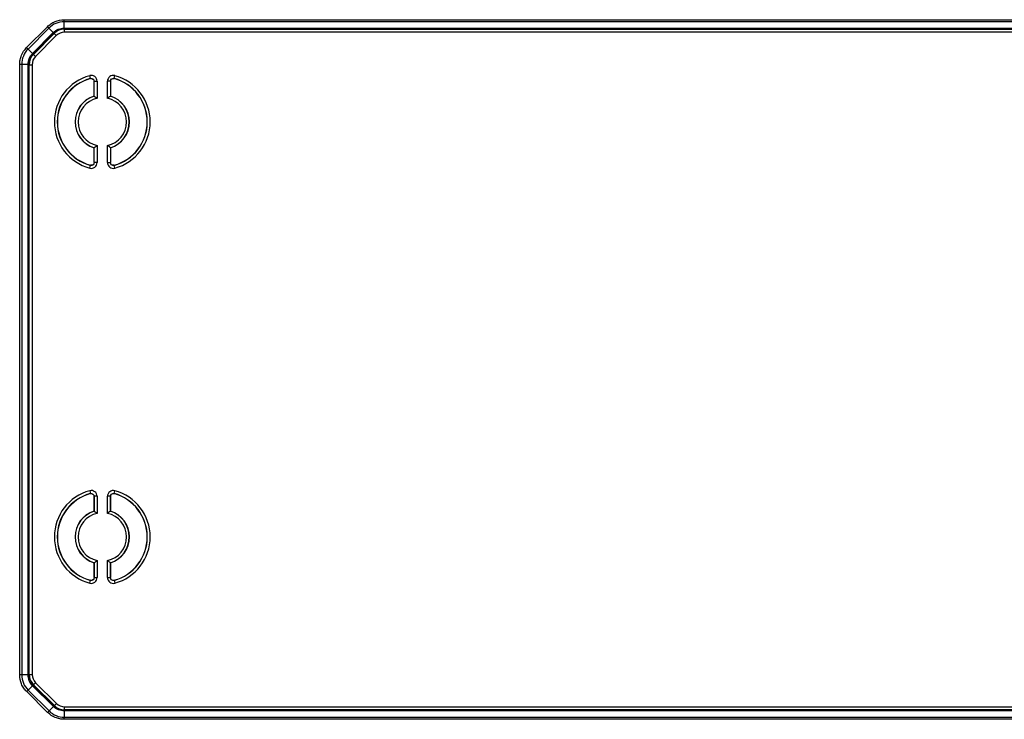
# Model space of a CAD drawing. Header units: millimetres. Extents: x 1316 to 1736, y 283 to 580.
# Tile 14 of 20: x 1638 to 1661, y 420 to 436. Entities that reach past the tile are written whole.
import ezdxf

# ---------------------------------------------------------------- set-up
doc = ezdxf.new("R2010")
doc.units = ezdxf.units.MM

msp = doc.modelspace()

# ---------------------------------------------------------------- linework, layer by layer
at = {"color": 7, "linetype": 'Continuous', "lineweight": 25}
for p, q in [((1638.348, 435.462), (1638.824, 435.941)), ((1639.209, 436.102), (1675.949, 436.102)), ((1639.209, 435.909), (1639.209, 436.055)), ((1675.949, 436.055), (1639.209, 436.055)), ((1638.857, 435.909), (1638.381, 435.429)), ((1638.485, 435.327), (1638.96, 435.806)), ((1638.974, 435.792), (1638.499, 435.313)), ((1638.505, 435.306), (1638.981, 435.786)), ((1639.028, 435.739), (1638.552, 435.26)), ((1638.96, 435.806), (1638.857, 435.909)), ((1638.981, 435.786), (1638.974, 435.792)), ((1639.028, 435.739), (1638.981, 435.786)), ((1639.211, 435.909), (1675.947, 435.909)), ((1639.211, 435.909), (1639.211, 435.889)), ((1675.947, 435.889), (1639.211, 435.889)), ((1639.211, 435.889), (1639.217, 435.884)), ((1639.217, 435.884), (1675.941, 435.884)), ((1639.217, 435.817), (1639.217, 435.884)), ((1675.941, 435.817), (1639.217, 435.817)), ((1638.485, 435.327), (1638.381, 435.429)), ((1638.499, 435.313), (1638.505, 435.306)), ((1638.552, 435.26), (1638.505, 435.306)), ((1638.191, 421.106), (1638.191, 435.08)), ((1638.384, 435.08), (1638.238, 435.08)), ((1638.238, 435.08), (1638.238, 421.106)), ((1638.384, 421.106), (1638.384, 435.08)), ((1638.403, 435.078), (1638.403, 421.108)), ((1638.409, 435.072), (1638.403, 435.078)), ((1638.409, 421.114), (1638.409, 435.072)), ((1638.409, 435.072), (1638.475, 435.072)), ((1638.475, 435.072), (1638.475, 421.114)), ((1639.811, 434.756), (1639.793, 434.821)), ((1640.351, 434.756), (1640.369, 434.821)), ((1639.808, 434.753), (1639.811, 434.756)), ((1639.893, 434.354), (1639.893, 434.689)), ((1639.895, 434.692), (1639.962, 434.692)), ((1639.895, 434.353), (1639.895, 434.692)), ((1639.962, 434.692), (1639.962, 434.301)), ((1640.2, 434.301), (1640.2, 434.692)), ((1640.267, 434.692), (1640.2, 434.692)), ((1640.267, 434.692), (1640.267, 434.353)), ((1640.269, 434.689), (1640.267, 434.692)), ((1640.269, 434.689), (1640.269, 434.354)), ((1639.895, 434.353), (1639.893, 434.354)), ((1640.267, 434.353), (1640.269, 434.354)), ((1639.962, 433.222), (1639.962, 432.831)), ((1640.2, 432.831), (1640.2, 433.222)), ((1639.895, 433.171), (1639.893, 433.169)), ((1639.893, 432.835), (1639.893, 433.169)), ((1639.895, 432.831), (1639.895, 433.171)), ((1640.267, 433.171), (1640.267, 432.831)), ((1640.267, 433.171), (1640.269, 433.169)), ((1640.269, 433.169), (1640.269, 432.835)), ((1639.893, 432.835), (1639.895, 432.831)), ((1639.962, 432.831), (1639.895, 432.831)), ((1640.2, 432.831), (1640.267, 432.831)), ((1640.354, 432.77), (1640.351, 432.767)), ((1639.793, 432.703), (1639.811, 432.767)), ((1640.369, 432.703), (1640.351, 432.767)), ((1639.793, 425.321), (1639.811, 425.256)), ((1639.808, 425.253), (1639.811, 425.256)), ((1639.893, 425.189), (1639.893, 424.854)), ((1639.962, 425.192), (1639.895, 425.192)), ((1639.895, 424.853), (1639.895, 425.192)), ((1639.962, 425.192), (1639.962, 424.801)), ((1640.2, 424.801), (1640.2, 425.192)), ((1640.267, 425.192), (1640.2, 425.192)), ((1640.267, 425.192), (1640.267, 424.853)), ((1640.269, 425.189), (1640.267, 425.192)), ((1640.269, 424.854), (1640.269, 425.189)), ((1640.351, 425.256), (1640.369, 425.321)), ((1639.895, 424.853), (1639.893, 424.854)), ((1640.267, 424.853), (1640.269, 424.854)), ((1639.895, 423.671), (1639.893, 423.669)), ((1639.893, 423.669), (1639.893, 423.335)), ((1639.895, 423.331), (1639.895, 423.671)), ((1639.962, 423.722), (1639.962, 423.331)), ((1640.2, 423.331), (1640.2, 423.722)), ((1640.267, 423.671), (1640.267, 423.331)), ((1640.267, 423.671), (1640.269, 423.669)), ((1640.269, 423.335), (1640.269, 423.669)), ((1639.893, 423.335), (1639.895, 423.331)), ((1639.895, 423.331), (1639.962, 423.331)), ((1640.2, 423.331), (1640.267, 423.331)), ((1639.793, 423.203), (1639.811, 423.267)), ((1640.354, 423.27), (1640.351, 423.267)), ((1640.351, 423.267), (1640.369, 423.203)), ((1638.384, 421.106), (1638.238, 421.106)), ((1638.403, 421.108), (1638.409, 421.114)), ((1638.409, 421.114), (1638.475, 421.114)), ((1638.487, 420.858), (1638.384, 420.755)), ((1638.966, 420.382), (1638.487, 420.858)), ((1638.507, 420.879), (1638.5, 420.872)), ((1638.5, 420.872), (1638.98, 420.396)), ((1638.507, 420.879), (1638.554, 420.926)), ((1638.986, 420.403), (1638.507, 420.879)), ((1638.554, 420.926), (1639.033, 420.45)), ((1638.831, 420.246), (1638.351, 420.722)), ((1638.384, 420.755), (1638.863, 420.279)), ((1638.966, 420.382), (1638.863, 420.279)), ((1638.98, 420.396), (1638.986, 420.403)), ((1638.986, 420.403), (1639.033, 420.45)), ((1639.22, 420.306), (1639.22, 420.373)), ((1639.22, 420.373), (1675.945, 420.373)), ((1639.212, 420.281), (1639.212, 420.135)), ((1639.22, 420.306), (1639.215, 420.301)), ((1639.215, 420.281), (1639.215, 420.301)), ((1639.215, 420.301), (1675.951, 420.301)), ((1675.951, 420.281), (1639.215, 420.281)), ((1675.945, 420.306), (1639.22, 420.306)), ((1639.212, 420.135), (1675.953, 420.135)), ((1675.953, 420.088), (1639.212, 420.088))]:
    msp.add_line(p, q, dxfattribs=at)
at = {"color": 7, "linetype": 'Continuous', "lineweight": 25, "flags": 128}
for points in [[(1639.895, 434.692), (1639.893, 434.689), (1639.893, 434.689)], [(1640.351, 434.756), (1640.352, 434.755), (1640.354, 434.753)], [(1639.811, 432.767), (1639.809, 432.769), (1639.808, 432.77)], [(1640.267, 432.831), (1640.269, 432.834), (1640.269, 432.835)], [(1639.895, 425.192), (1639.893, 425.189), (1639.893, 425.189)], [(1640.351, 425.256), (1640.352, 425.255), (1640.354, 425.253)], [(1640.267, 423.331), (1640.269, 423.334), (1640.269, 423.335)], [(1639.811, 423.267), (1639.809, 423.269), (1639.808, 423.27)]]:
    msp.add_lwpolyline(points, dxfattribs=at)
at = {"color": 7, "linetype": 'Continuous', "lineweight": 25}
for centre, radius, start, end in [((1640.081, 433.762), 1.097, 105.1971, 254.8029), ((1640.081, 433.762), 1.097, 285.1971, 74.8029), ((1640.081, 433.762), 1.031, 105.1971, 254.8029), ((1640.081, 433.762), 1.028, 105.3789, 254.6211), ((1640.081, 433.762), 1.031, 285.1971, 74.8029), ((1640.081, 433.762), 1.028, 285.3789, 74.6211), ((1640.081, 433.762), 0.622, 107.6369, 252.3631), ((1640.081, 433.762), 0.619, 107.4792, 252.5208), ((1640.081, 433.762), 0.619, 287.4792, 72.5208), ((1640.081, 433.762), 0.622, 287.6369, 72.3631), ((1640.081, 433.762), 0.553, 102.4725, 257.5275), ((1640.081, 433.762), 0.553, 282.4725, 77.5275), ((1640.081, 424.262), 1.097, 105.1971, 254.8029), ((1640.081, 424.262), 1.031, 105.1971, 254.8029), ((1640.081, 424.262), 1.028, 105.3789, 254.6211), ((1640.081, 424.262), 1.031, 285.1971, 74.8029), ((1640.081, 424.262), 1.028, 285.3789, 74.6211), ((1640.081, 424.262), 1.097, 285.1971, 74.8029), ((1640.081, 424.262), 0.622, 107.6369, 252.3631), ((1640.081, 424.262), 0.619, 107.4792, 252.5208), ((1640.081, 424.262), 0.553, 102.4725, 257.5275), ((1640.081, 424.262), 0.553, 282.4725, 77.5275), ((1640.081, 424.262), 0.619, 287.4792, 72.5208), ((1640.081, 424.262), 0.622, 287.6369, 72.3631)]:
    msp.add_arc(centre, radius, start, end, dxfattribs=at)
for centre, major_axis, ratio, start_param, end_param in [((1639.219, 435.55), (0.237, -0.237), 0.995434, 2.359993, 3.145391), ((1639.219, 435.55), (-0.19, 0.19), 0.992433, 5.501585, 6.286983), ((1639.252, 435.516), (-0.165, 0.346), 0.851298, 5.897447, 5.907071), ((1639.252, 435.469), (-0.19, 0.407), 0.874004, 5.896183, 5.901452), ((1638.743, 435.07), (0.237, -0.237), 0.995434, 3.145391, 3.923193), ((1638.743, 435.07), (0.19, -0.19), 0.992433, 3.145391, 3.923193), ((1638.743, 421.116), (0.237, 0.237), 0.995434, 2.359993, 3.145391), ((1638.743, 421.116), (-0.19, -0.19), 0.992433, 5.501585, 6.286983), ((1639.222, 420.641), (0.237, 0.237), 0.995434, 3.145391, 3.923193), ((1639.222, 420.641), (0.19, 0.19), 0.992433, 3.145391, 3.923193), ((1639.256, 420.674), (0.165, 0.346), 0.851298, 3.517707, 3.527331), ((1639.256, 420.721), (0.19, 0.407), 0.874004, 3.523326, 3.528595)]:
    msp.add_ellipse(centre, major_axis=major_axis, ratio=ratio, start_param=start_param, end_param=end_param, dxfattribs=at)
for points, knots in [([(1638.824, 435.941), (1638.849, 435.967), (1638.877, 435.989), (1638.936, 436.029), (1638.967, 436.046), (1639.066, 436.087), (1639.137, 436.102), (1639.209, 436.102)], [0, 0, 0, 0, 0.25, 0.25, 0.5, 0.5, 1, 1, 1, 1]), ([(1639.209, 436.055), (1639.143, 436.055), (1639.078, 436.042), (1638.958, 435.992), (1638.903, 435.955), (1638.857, 435.909)], [0, 0, 0, 0, 0.5, 0.5, 1, 1, 1, 1]), ([(1638.96, 435.806), (1638.993, 435.839), (1639.031, 435.864), (1639.117, 435.9), (1639.162, 435.909), (1639.209, 435.909)], [0, 0, 0, 0, 0.5, 0.5, 1, 1, 1, 1]), ([(1639.208, 435.889), (1639.164, 435.889), (1639.121, 435.881), (1639.041, 435.847), (1639.005, 435.823), (1638.974, 435.792)], [0, 0, 0, 0, 0.5, 0.5, 1, 1, 1, 1]), ([(1639.209, 435.909), (1639.209, 435.906), (1639.209, 435.899), (1639.208, 435.892), (1639.208, 435.89), (1639.208, 435.889)], [0, 0, 0, 0, 0.3177374, 0.6510898, 1, 1, 1, 1]), ([(1638.191, 435.08), (1638.191, 435.116), (1638.194, 435.151), (1638.208, 435.22), (1638.218, 435.254), (1638.259, 435.352), (1638.298, 435.411), (1638.348, 435.462)], [0, 0, 0, 0, 0.25, 0.25, 0.5, 0.5, 1, 1, 1, 1]), ([(1638.381, 435.429), (1638.335, 435.383), (1638.299, 435.329), (1638.25, 435.209), (1638.238, 435.145), (1638.238, 435.08)], [0, 0, 0, 0, 0.5, 0.5, 1, 1, 1, 1]), ([(1638.384, 435.08), (1638.384, 435.126), (1638.392, 435.171), (1638.418, 435.234), (1638.429, 435.255), (1638.454, 435.292), (1638.469, 435.311), (1638.485, 435.327)], [0, 0, 0, 0, 0.5, 0.5, 0.75, 0.75, 1, 1, 1, 1]), ([(1638.499, 435.313), (1638.468, 435.282), (1638.444, 435.245), (1638.411, 435.164), (1638.403, 435.122), (1638.403, 435.078)], [0, 0, 0, 0, 0.5, 0.5, 1, 1, 1, 1]), ([(1638.403, 435.078), (1638.403, 435.079), (1638.403, 435.08), (1638.401, 435.08), (1638.397, 435.08), (1638.392, 435.08), (1638.386, 435.08), (1638.384, 435.08)], [0, 0, 0, 0, 0.124276, 0.250014, 0.50166, 0.750843, 1, 1, 1, 1]), ([(1639.962, 434.692), (1639.962, 434.733), (1639.941, 434.773), (1639.877, 434.823), (1639.833, 434.831), (1639.793, 434.821)], [0, 0, 0, 0, 0.5, 0.5, 1, 1, 1, 1]), ([(1640.369, 434.821), (1640.329, 434.831), (1640.285, 434.823), (1640.22, 434.773), (1640.2, 434.733), (1640.2, 434.692)], [0, 0, 0, 0, 0.5, 0.5, 1, 1, 1, 1]), ([(1639.808, 434.753), (1639.828, 434.759), (1639.85, 434.754), (1639.882, 434.73), (1639.893, 434.71), (1639.893, 434.689)], [0, 0, 0, 0, 0.5, 0.5, 1, 1, 1, 1]), ([(1639.811, 434.756), (1639.831, 434.762), (1639.852, 434.757), (1639.885, 434.733), (1639.895, 434.713), (1639.895, 434.692)], [0, 0, 0, 0, 0.5, 0.5, 1, 1, 1, 1]), ([(1640.267, 434.692), (1640.267, 434.713), (1640.277, 434.733), (1640.309, 434.757), (1640.331, 434.762), (1640.351, 434.756)], [0, 0, 0, 0, 0.5, 0.5, 1, 1, 1, 1]), ([(1640.269, 434.689), (1640.269, 434.71), (1640.279, 434.73), (1640.312, 434.754), (1640.334, 434.759), (1640.354, 434.753)], [0, 0, 0, 0, 0.5, 0.5, 1, 1, 1, 1]), ([(1639.895, 434.353), (1639.895, 434.352), (1639.905, 434.345), (1639.93, 434.326), (1639.946, 434.314), (1639.962, 434.301)], [0, 0, 0, 0, 0.5, 0.5, 1, 1, 1, 1]), ([(1640.267, 434.353), (1640.267, 434.352), (1640.257, 434.345), (1640.231, 434.326), (1640.216, 434.314), (1640.2, 434.301)], [0, 0, 0, 0, 0.5, 0.5, 1, 1, 1, 1]), ([(1639.895, 433.171), (1639.895, 433.171), (1639.905, 433.178), (1639.93, 433.198), (1639.946, 433.21), (1639.962, 433.222)], [0, 0, 0, 0, 0.5, 0.5, 1, 1, 1, 1]), ([(1640.267, 433.171), (1640.267, 433.171), (1640.257, 433.178), (1640.231, 433.198), (1640.216, 433.21), (1640.2, 433.222)], [0, 0, 0, 0, 0.5, 0.5, 1, 1, 1, 1]), ([(1639.793, 432.703), (1639.833, 432.692), (1639.877, 432.701), (1639.942, 432.75), (1639.962, 432.79), (1639.962, 432.831)], [0, 0, 0, 0, 0.5, 0.5, 1, 1, 1, 1]), ([(1639.893, 432.835), (1639.893, 432.814), (1639.883, 432.794), (1639.85, 432.769), (1639.828, 432.765), (1639.808, 432.77)], [0, 0, 0, 0, 0.5, 0.5, 1, 1, 1, 1]), ([(1639.895, 432.831), (1639.895, 432.811), (1639.885, 432.791), (1639.853, 432.766), (1639.831, 432.762), (1639.811, 432.767)], [0, 0, 0, 0, 0.5, 0.5, 1, 1, 1, 1]), ([(1640.2, 432.831), (1640.2, 432.79), (1640.22, 432.75), (1640.285, 432.701), (1640.329, 432.692), (1640.369, 432.703)], [0, 0, 0, 0, 0.5, 0.5, 1, 1, 1, 1]), ([(1640.351, 432.767), (1640.331, 432.762), (1640.309, 432.766), (1640.277, 432.791), (1640.267, 432.811), (1640.267, 432.831)], [0, 0, 0, 0, 0.5, 0.5, 1, 1, 1, 1]), ([(1640.354, 432.77), (1640.334, 432.765), (1640.312, 432.769), (1640.279, 432.794), (1640.269, 432.814), (1640.269, 432.835)], [0, 0, 0, 0, 0.5, 0.5, 1, 1, 1, 1]), ([(1639.962, 425.192), (1639.962, 425.233), (1639.941, 425.273), (1639.877, 425.323), (1639.833, 425.331), (1639.793, 425.321)], [0, 0, 0, 0, 0.5, 0.5, 1, 1, 1, 1]), ([(1639.808, 425.253), (1639.828, 425.259), (1639.85, 425.254), (1639.882, 425.23), (1639.893, 425.21), (1639.893, 425.189)], [0, 0, 0, 0, 0.5, 0.5, 1, 1, 1, 1]), ([(1639.811, 425.256), (1639.831, 425.262), (1639.852, 425.257), (1639.885, 425.233), (1639.895, 425.213), (1639.895, 425.192)], [0, 0, 0, 0, 0.5, 0.5, 1, 1, 1, 1]), ([(1640.369, 425.321), (1640.329, 425.331), (1640.285, 425.323), (1640.22, 425.273), (1640.2, 425.233), (1640.2, 425.192)], [0, 0, 0, 0, 0.5, 0.5, 1, 1, 1, 1]), ([(1640.267, 425.192), (1640.267, 425.213), (1640.277, 425.233), (1640.309, 425.257), (1640.331, 425.262), (1640.351, 425.256)], [0, 0, 0, 0, 0.5, 0.5, 1, 1, 1, 1]), ([(1640.269, 425.189), (1640.269, 425.21), (1640.279, 425.23), (1640.312, 425.254), (1640.334, 425.259), (1640.354, 425.253)], [0, 0, 0, 0, 0.5, 0.5, 1, 1, 1, 1]), ([(1639.895, 424.853), (1639.895, 424.852), (1639.905, 424.845), (1639.93, 424.826), (1639.946, 424.814), (1639.962, 424.801)], [0, 0, 0, 0, 0.5, 0.5, 1, 1, 1, 1]), ([(1640.267, 424.853), (1640.267, 424.852), (1640.257, 424.845), (1640.231, 424.826), (1640.216, 424.814), (1640.2, 424.801)], [0, 0, 0, 0, 0.5, 0.5, 1, 1, 1, 1]), ([(1639.895, 423.671), (1639.895, 423.671), (1639.905, 423.678), (1639.93, 423.698), (1639.946, 423.71), (1639.962, 423.722)], [0, 0, 0, 0, 0.5, 0.5, 1, 1, 1, 1]), ([(1640.267, 423.671), (1640.267, 423.671), (1640.257, 423.678), (1640.231, 423.698), (1640.216, 423.71), (1640.2, 423.722)], [0, 0, 0, 0, 0.5, 0.5, 1, 1, 1, 1]), ([(1639.793, 423.203), (1639.833, 423.192), (1639.877, 423.201), (1639.942, 423.25), (1639.962, 423.29), (1639.962, 423.331)], [0, 0, 0, 0, 0.5, 0.5, 1, 1, 1, 1]), ([(1639.893, 423.335), (1639.893, 423.314), (1639.883, 423.294), (1639.85, 423.269), (1639.828, 423.265), (1639.808, 423.27)], [0, 0, 0, 0, 0.5, 0.5, 1, 1, 1, 1]), ([(1639.895, 423.331), (1639.895, 423.311), (1639.885, 423.291), (1639.853, 423.266), (1639.831, 423.262), (1639.811, 423.267)], [0, 0, 0, 0, 0.5, 0.5, 1, 1, 1, 1]), ([(1640.2, 423.331), (1640.2, 423.29), (1640.22, 423.25), (1640.285, 423.201), (1640.329, 423.192), (1640.369, 423.203)], [0, 0, 0, 0, 0.5, 0.5, 1, 1, 1, 1]), ([(1640.351, 423.267), (1640.331, 423.262), (1640.309, 423.266), (1640.277, 423.291), (1640.267, 423.311), (1640.267, 423.331)], [0, 0, 0, 0, 0.5, 0.5, 1, 1, 1, 1]), ([(1640.354, 423.27), (1640.334, 423.265), (1640.312, 423.269), (1640.279, 423.294), (1640.269, 423.314), (1640.269, 423.335)], [0, 0, 0, 0, 0.5, 0.5, 1, 1, 1, 1]), ([(1638.351, 420.722), (1638.326, 420.747), (1638.303, 420.774), (1638.264, 420.833), (1638.246, 420.865), (1638.205, 420.964), (1638.191, 421.034), (1638.191, 421.106)], [0, 0, 0, 0, 0.25, 0.25, 0.5, 0.5, 1, 1, 1, 1]), ([(1638.238, 421.106), (1638.238, 421.041), (1638.251, 420.976), (1638.301, 420.856), (1638.337, 420.801), (1638.384, 420.755)], [0, 0, 0, 0, 0.5, 0.5, 1, 1, 1, 1]), ([(1638.384, 421.106), (1638.386, 421.106), (1638.392, 421.106), (1638.397, 421.106), (1638.401, 421.106), (1638.403, 421.107), (1638.403, 421.108), (1638.403, 421.108)], [0, 0, 0, 0, 0.249255, 0.49878, 0.749982, 0.875699, 1, 1, 1, 1]), ([(1638.487, 420.858), (1638.454, 420.891), (1638.428, 420.929), (1638.393, 421.015), (1638.384, 421.06), (1638.384, 421.106)], [0, 0, 0, 0, 0.5, 0.5, 1, 1, 1, 1]), ([(1638.403, 421.108), (1638.403, 421.064), (1638.411, 421.021), (1638.445, 420.94), (1638.469, 420.903), (1638.5, 420.872)], [0, 0, 0, 0, 0.5, 0.5, 1, 1, 1, 1]), ([(1639.212, 420.281), (1639.167, 420.281), (1639.122, 420.29), (1639.037, 420.325), (1638.998, 420.35), (1638.966, 420.382)], [0, 0, 0, 0, 0.5, 0.5, 1, 1, 1, 1]), ([(1638.98, 420.396), (1639.011, 420.366), (1639.046, 420.342), (1639.126, 420.309), (1639.168, 420.301), (1639.211, 420.301)], [0, 0, 0, 0, 0.5, 0.5, 1, 1, 1, 1]), ([(1639.212, 420.088), (1639.177, 420.088), (1639.142, 420.092), (1639.073, 420.106), (1639.039, 420.116), (1638.941, 420.156), (1638.881, 420.196), (1638.831, 420.246)], [0, 0, 0, 0, 0.25, 0.25, 0.5, 0.5, 1, 1, 1, 1]), ([(1638.863, 420.279), (1638.909, 420.233), (1638.964, 420.197), (1639.084, 420.148), (1639.147, 420.135), (1639.212, 420.135)], [0, 0, 0, 0, 0.5, 0.5, 1, 1, 1, 1])]:
    msp.add_open_spline(points, degree=3, knots=knots, dxfattribs=at)
for points in [[(1638.857, 435.909), (1638.848, 435.917), (1638.836, 435.929), (1638.824, 435.941)], [(1639.209, 436.055), (1639.209, 436.067), (1639.209, 436.084), (1639.209, 436.102)], [(1638.96, 435.806), (1638.968, 435.798), (1638.973, 435.793), (1638.974, 435.792)], [(1638.381, 435.429), (1638.373, 435.438), (1638.36, 435.45), (1638.348, 435.462)], [(1638.485, 435.327), (1638.492, 435.319), (1638.497, 435.314), (1638.499, 435.313)], [(1638.238, 435.08), (1638.226, 435.08), (1638.208, 435.08), (1638.191, 435.08)], [(1638.238, 421.106), (1638.226, 421.106), (1638.208, 421.106), (1638.191, 421.106)], [(1638.487, 420.858), (1638.494, 420.866), (1638.499, 420.871), (1638.5, 420.872)], [(1638.351, 420.722), (1638.363, 420.734), (1638.375, 420.746), (1638.384, 420.755)], [(1638.966, 420.382), (1638.974, 420.39), (1638.979, 420.395), (1638.98, 420.396)], [(1638.831, 420.246), (1638.843, 420.258), (1638.855, 420.27), (1638.863, 420.279)], [(1639.212, 420.281), (1639.212, 420.292), (1639.212, 420.299), (1639.211, 420.301)], [(1639.212, 420.088), (1639.212, 420.106), (1639.212, 420.123), (1639.212, 420.135)]]:
    msp.add_open_spline(points, degree=3, dxfattribs=at)

doc.saveas('drawing.dxf')
